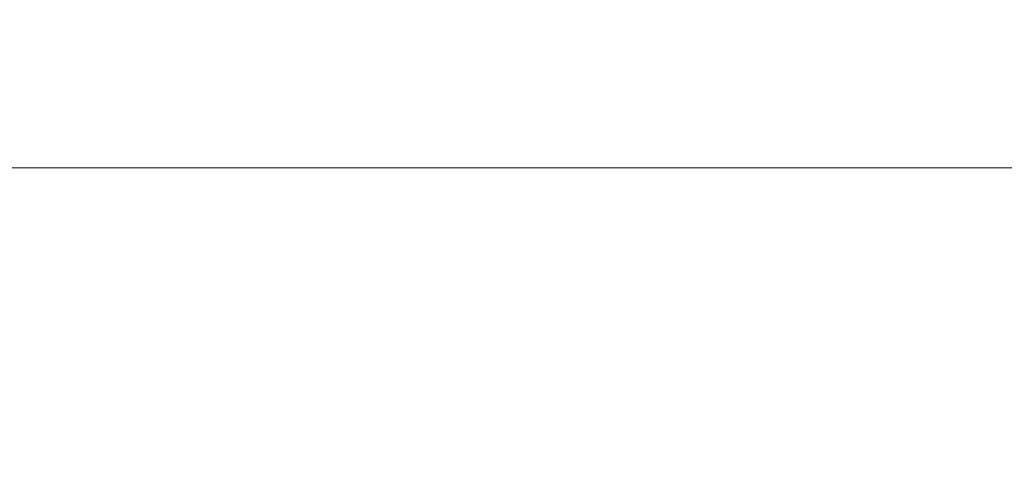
# Model space of a CAD drawing. Header units: centimetres. Extents: x -390 to 677, y -512 to 429.
# Tile 13 of 25: x 164.33 to 178.05, y -244.46 to -238.31. Entities that reach past the tile are written whole.
import ezdxf

# ---------------------------------------------------------------- set-up
doc = ezdxf.new("R2010")
doc.units = ezdxf.units.CM
doc.header["$MEASUREMENT"] = 0
doc.linetypes.add('Wipeout_Contour', pattern=[100, 0, -100])
doc.layers.add('299-Wymiary Opisy', color=7, linetype='Continuous')
doc.layers.add('Rozbiórka_320-W Umeblowanie', color=7, linetype='Continuous')
for name, color, linetype, lineweight in [('299-Wymiary Opisy_Nr_pióra__45', 7, 'Continuous', 15), ('299-Wymiary Opisy_Nr_pióra__6', 7, 'Continuous', 13), ('299-Wymiary Opisy_Nr_pióra__85', 7, 'Continuous', 13), ('Rozbiórka_320-W Umeblowanie_Nr_pióra__120', 7, 'Continuous', 13)]:
    doc.layers.add(name, color=color, linetype=linetype, lineweight=lineweight)
doc.styles.add('STYL_AUTOMATYCZNY_2', font='arial.ttf')
doc.dimstyles.new('STYL_AUTOMATYCZNY__1', dxfattribs={"dimtxt": 15, "dimasz": 11.875, "dimexe": 0.18, "dimexo": 0.0625, "dimgap": 0, "dimtad": 1, "dimdec": 0, "dimzin": 0, "dimdsep": 46, "dimtxsty": 'STYL_AUTOMATYCZNY_2', "dimblk": 'ARROWHEAD_6', "dimblk1": 'ARROWHEAD_6', "dimblk2": 'ARROWHEAD_6', "dimcen": 0.09, "dimse1": 1, "dimse2": 1, "dimclrd": 7, "dimclre": 7, "dimclrt": 7, "dimadec": 1, "dimazin": 0, "dimtfac": 1, "dimtdec": 4, "dimtmove": 0, "dimatfit": 3, "dimfxl": 1, "dimtolj": 1, "dimtzin": 0, "dimarcsym": 0})

# ---------------------------------------------------------------- blocks, each defined once
blk = doc.blocks.new('*D8')
at = {"layer": '299-Wymiary Opisy_Nr_pióra__45', "color": 7, "linetype": 'Continuous', "lineweight": 15}
for p, q in [((53.237, -24.75), (65.737, -37.25)), ((53.237, -323.75), (65.737, -336.25))]:
    blk.add_line(p, q, dxfattribs=at)
at = {"layer": '299-Wymiary Opisy_Nr_pióra__85', "color": 7, "linetype": 'Continuous', "lineweight": 13}
for p, q in [((59.487, -31), (59.487, 0)), ((71.206, -31), (47.769, -31)), ((59.487, -330), (59.487, -31)), ((71.206, -330), (47.769, -330)), ((59.487, -339.375), (59.487, -330))]:
    blk.add_line(p, q, dxfattribs=at)
at = {"layer": '299-Wymiary Opisy_Nr_pióra__6', "color": 7, "lineweight": 13, "char_height": 15, "attachment_point": 7, "rotation": 90, "style": 'STYL_AUTOMATYCZNY_2'}
for s, insert in [('\\A1;{\\pql;\\fArial|b0|i0|c238|p0;\\W1.000000;31}', (56.487, -60.132)), ('\\A1;{\\pql;\\fArial|b0|i0|c238|p0;\\W1.000000;299}', (56.487, -209.102))]:
    blk.add_mtext(s, dxfattribs=dict(at, insert=insert))
blk = doc.blocks.new('ARROWHEAD_6')
at = {"color": 0, "linetype": 'Continuous', "lineweight": 0}
for p, q in [((-0.5, -0.5), (0.5, 0.5)), ((0, 0), (-1, 0))]:
    blk.add_line(p, q, dxfattribs=at)

msp = doc.modelspace()

# ---------------------------------------------------------------- wipeouts: each hides what was drawn before it
at = {"color": 254, "linetype": 'Wipeout_Contour', "lineweight": 0, "ltscale": 1157.734415}
msp.add_wipeout([(157.355, -240.383), (157.356, -240.393), (164.972, -240.393), (164.968, -240.383)], dxfattribs=at).dxf.layer = 'Rozbiórka_320-W Umeblowanie'
at = {"color": 254, "linetype": 'Wipeout_Contour', "lineweight": 0, "ltscale": 1185.579855}
msp.add_wipeout([(172.128, -240.383), (172.134, -240.393), (174.639, -240.393), (174.631, -240.383)], dxfattribs=at).dxf.layer = 'Rozbiórka_320-W Umeblowanie'

# ---------------------------------------------------------------- next in the draw order: wipeouts: each hides what was drawn before it
at = {"color": 254, "linetype": 'Wipeout_Contour', "lineweight": 0, "ltscale": 1190.962353}
msp.add_wipeout([(176.709, -240.383), (174.631, -240.383), (174.639, -240.393), (176.72, -240.393)], dxfattribs=at).dxf.layer = 'Rozbiórka_320-W Umeblowanie'

# ---------------------------------------------------------------- next in the draw order: wipeouts: each hides what was drawn before it
at = {"color": 254, "linetype": 'Wipeout_Contour', "lineweight": 0, "ltscale": 1778.156737}
msp.add_wipeout([(172.134, -240.393), (172.151, -240.539), (172.144, -240.493), (172.162, -240.649), (174.68, -240.649), (174.639, -240.393)], dxfattribs=at).dxf.layer = 'Rozbiórka_320-W Umeblowanie'
at = {"color": 254, "linetype": 'Wipeout_Contour', "lineweight": 0, "ltscale": 1195.266266}
msp.add_wipeout([(178.266, -240.383), (176.709, -240.383), (176.72, -240.393), (178.278, -240.393)], dxfattribs=at).dxf.layer = 'Rozbiórka_320-W Umeblowanie'

# ---------------------------------------------------------------- next in the draw order: wipeouts: each hides what was drawn before it
at = {"color": 254, "linetype": 'Wipeout_Contour', "lineweight": 0, "ltscale": 1174.435667}
msp.add_wipeout([(164.968, -240.383), (164.972, -240.393), (172.134, -240.393), (172.128, -240.383)], dxfattribs=at).dxf.layer = 'Rozbiórka_320-W Umeblowanie'
at = {"color": 254, "linetype": 'Wipeout_Contour', "lineweight": 0, "ltscale": 1191.459377}
msp.add_wipeout([(176.72, -240.393), (174.639, -240.393), (174.68, -240.649), (176.77, -240.649)], dxfattribs=at).dxf.layer = 'Rozbiórka_320-W Umeblowanie'

# ---------------------------------------------------------------- next in the draw order: wipeouts: each hides what was drawn before it
at = {"color": 254, "linetype": 'Wipeout_Contour', "lineweight": 0, "ltscale": 1158.193832}
msp.add_wipeout([(157.356, -240.393), (157.362, -240.649), (164.989, -240.649), (164.972, -240.393)], dxfattribs=at).dxf.layer = 'Rozbiórka_320-W Umeblowanie'
at = {"color": 254, "linetype": 'Wipeout_Contour', "lineweight": 0, "ltscale": 1195.773618}
msp.add_wipeout([(176.72, -240.393), (176.77, -240.649), (178.335, -240.649), (178.278, -240.393)], dxfattribs=at).dxf.layer = 'Rozbiórka_320-W Umeblowanie'
at = {"color": 254, "linetype": 'Wipeout_Contour', "lineweight": 0, "ltscale": 1188.147871}
msp.add_wipeout([(172.162, -240.649), (172.402, -241.438), (175.009, -241.438), (174.68, -240.649)], dxfattribs=at).dxf.layer = 'Rozbiórka_320-W Umeblowanie'

# ---------------------------------------------------------------- next in the draw order: wipeouts: each hides what was drawn before it
at = {"color": 254, "linetype": 'Wipeout_Contour', "lineweight": 0, "ltscale": 1765.841857}
msp.add_wipeout([(164.972, -240.393), (164.989, -240.649), (172.162, -240.649), (172.144, -240.493), (172.151, -240.539), (172.134, -240.393)], dxfattribs=at).dxf.layer = 'Rozbiórka_320-W Umeblowanie'
at = {"color": 254, "linetype": 'Wipeout_Contour', "lineweight": 0, "ltscale": 1193.648602}
msp.add_wipeout([(176.77, -240.649), (174.68, -240.649), (175.009, -241.438), (177.173, -241.438)], dxfattribs=at).dxf.layer = 'Rozbiórka_320-W Umeblowanie'

# ---------------------------------------------------------------- next in the draw order: wipeouts: each hides what was drawn before it
at = {"color": 254, "linetype": 'Wipeout_Contour', "lineweight": 0, "ltscale": 1715.942254}
msp.add_wipeout([(127.385, -240.381), (127.384, -240.386), (127.388, -240.383), (179.556, -240.383), (179.56, -240.386), (179.559, -240.381)], dxfattribs=at).dxf.layer = 'Rozbiórka_320-W Umeblowanie'
at = {"color": 254, "linetype": 'Wipeout_Contour', "lineweight": 0, "ltscale": 1160.061974}
msp.add_wipeout([(157.362, -240.649), (157.412, -241.438), (165.138, -241.438), (164.989, -240.649)], dxfattribs=at).dxf.layer = 'Rozbiórka_320-W Umeblowanie'
at = {"color": 254, "linetype": 'Wipeout_Contour', "lineweight": 0, "ltscale": 1198.044752}
msp.add_wipeout([(178.335, -240.649), (176.77, -240.649), (177.173, -241.438), (178.794, -241.438)], dxfattribs=at).dxf.layer = 'Rozbiórka_320-W Umeblowanie'
at = {"color": 254, "linetype": 'Wipeout_Contour', "lineweight": 0, "ltscale": 1190.282815}
msp.add_wipeout([(172.402, -241.438), (172.49, -241.692), (175.129, -241.692), (175.009, -241.438)], dxfattribs=at).dxf.layer = 'Rozbiórka_320-W Umeblowanie'

# ---------------------------------------------------------------- next in the draw order: linework, layer by layer
at = {"layer": 'Rozbiórka_320-W Umeblowanie_Nr_pióra__120', "color": 7, "linetype": 'Continuous', "lineweight": 13}
for p, q in [((179.559, -240.381), (127.385, -240.381)), ((157.355, -240.383), (164.968, -240.383)), ((164.968, -240.383), (172.128, -240.383)), ((172.128, -240.383), (174.631, -240.383)), ((174.631, -240.383), (176.709, -240.383)), ((176.709, -240.383), (178.266, -240.383))]:
    msp.add_line(p, q, dxfattribs=at)

# ---------------------------------------------------------------- next in the draw order: wipeouts: each hides what was drawn before it
at = {"color": 254, "linetype": 'Wipeout_Contour', "lineweight": 0, "ltscale": 1176.872797}
msp.add_wipeout([(164.989, -240.649), (165.138, -241.438), (172.402, -241.438), (172.162, -240.649)], dxfattribs=at).dxf.layer = 'Rozbiórka_320-W Umeblowanie'
at = {"color": 254, "linetype": 'Wipeout_Contour', "lineweight": 0, "ltscale": 1195.911191}
msp.add_wipeout([(177.173, -241.438), (175.009, -241.438), (175.129, -241.692), (177.32, -241.692)], dxfattribs=at).dxf.layer = 'Rozbiórka_320-W Umeblowanie'

# ---------------------------------------------------------------- next in the draw order: wipeouts: each hides what was drawn before it
at = {"color": 254, "linetype": 'Wipeout_Contour', "lineweight": 0, "ltscale": 1161.941927}
msp.add_wipeout([(165.138, -241.438), (157.412, -241.438), (157.431, -241.692), (165.191, -241.692)], dxfattribs=at).dxf.layer = 'Rozbiórka_320-W Umeblowanie'
at = {"color": 254, "linetype": 'Wipeout_Contour', "lineweight": 0, "ltscale": 1200.410662}
msp.add_wipeout([(177.173, -241.438), (177.32, -241.692), (178.96, -241.692), (178.794, -241.438)], dxfattribs=at).dxf.layer = 'Rozbiórka_320-W Umeblowanie'
at = {"color": 254, "linetype": 'Wipeout_Contour', "lineweight": 0, "ltscale": 1191.430551}
msp.add_wipeout([(172.49, -241.692), (172.624, -241.953), (175.314, -241.953), (175.129, -241.692)], dxfattribs=at).dxf.layer = 'Rozbiórka_320-W Umeblowanie'

# ---------------------------------------------------------------- next in the draw order: wipeouts: each hides what was drawn before it
at = {"color": 254, "linetype": 'Wipeout_Contour', "lineweight": 0, "ltscale": 1178.881206}
msp.add_wipeout([(172.402, -241.438), (165.138, -241.438), (165.191, -241.692), (172.49, -241.692)], dxfattribs=at).dxf.layer = 'Rozbiórka_320-W Umeblowanie'
at = {"color": 254, "linetype": 'Wipeout_Contour', "lineweight": 0, "ltscale": 1197.146129}
msp.add_wipeout([(177.32, -241.692), (175.129, -241.692), (175.314, -241.953), (177.546, -241.953)], dxfattribs=at).dxf.layer = 'Rozbiórka_320-W Umeblowanie'

# ---------------------------------------------------------------- next in the draw order: wipeouts: each hides what was drawn before it
at = {"color": 254, "linetype": 'Wipeout_Contour', "lineweight": 0, "ltscale": 1162.903005}
msp.add_wipeout([(157.431, -241.692), (157.459, -241.953), (165.275, -241.953), (165.191, -241.692)], dxfattribs=at).dxf.layer = 'Rozbiórka_320-W Umeblowanie'
at = {"color": 254, "linetype": 'Wipeout_Contour', "lineweight": 0, "ltscale": 1201.715738}
msp.add_wipeout([(177.32, -241.692), (177.546, -241.953), (179.217, -241.953), (178.96, -241.692)], dxfattribs=at).dxf.layer = 'Rozbiórka_320-W Umeblowanie'
at = {"color": 254, "linetype": 'Wipeout_Contour', "lineweight": 0, "ltscale": 1192.623737}
msp.add_wipeout([(172.626, -241.953), (172.787, -242.173), (175.534, -242.173), (175.314, -241.953)], dxfattribs=at).dxf.layer = 'Rozbiórka_320-W Umeblowanie'

# ---------------------------------------------------------------- next in the draw order: wipeouts: each hides what was drawn before it
at = {"color": 254, "linetype": 'Wipeout_Contour', "lineweight": 0, "ltscale": 1179.933764}
msp.add_wipeout([(165.191, -241.692), (165.275, -241.953), (172.624, -241.953), (172.49, -241.692)], dxfattribs=at).dxf.layer = 'Rozbiórka_320-W Umeblowanie'
at = {"color": 254, "linetype": 'Wipeout_Contour', "lineweight": 0, "ltscale": 1198.455559}
msp.add_wipeout([(177.546, -241.953), (175.314, -241.953), (175.534, -242.173), (177.815, -242.173)], dxfattribs=at).dxf.layer = 'Rozbiórka_320-W Umeblowanie'

# ---------------------------------------------------------------- next in the draw order: wipeouts: each hides what was drawn before it
at = {"color": 254, "linetype": 'Wipeout_Contour', "lineweight": 0, "ltscale": 1163.839889}
msp.add_wipeout([(157.459, -241.953), (157.492, -242.173), (165.374, -242.173), (165.275, -241.953)], dxfattribs=at).dxf.layer = 'Rozbiórka_320-W Umeblowanie'
at = {"color": 254, "linetype": 'Wipeout_Contour', "lineweight": 0, "ltscale": 1203.119987}
msp.add_wipeout([(179.217, -241.953), (177.546, -241.953), (177.815, -242.173), (179.524, -242.173)], dxfattribs=at).dxf.layer = 'Rozbiórka_320-W Umeblowanie'
at = {"color": 254, "linetype": 'Wipeout_Contour', "lineweight": 0, "ltscale": 1193.463113}
msp.add_wipeout([(172.787, -242.173), (172.878, -242.258), (175.659, -242.258), (175.534, -242.173)], dxfattribs=at).dxf.layer = 'Rozbiórka_320-W Umeblowanie'

# ---------------------------------------------------------------- next in the draw order: wipeouts: each hides what was drawn before it
at = {"color": 254, "linetype": 'Wipeout_Contour', "lineweight": 0, "ltscale": 1180.998783}
msp.add_wipeout([(172.626, -241.953), (165.275, -241.953), (165.374, -242.173), (172.787, -242.173)], dxfattribs=at).dxf.layer = 'Rozbiórka_320-W Umeblowanie'
at = {"color": 254, "linetype": 'Wipeout_Contour', "lineweight": 0, "ltscale": 1199.39649}
msp.add_wipeout([(177.815, -242.173), (175.534, -242.173), (175.659, -242.258), (177.968, -242.258)], dxfattribs=at).dxf.layer = 'Rozbiórka_320-W Umeblowanie'

# ---------------------------------------------------------------- next in the draw order: wipeouts: each hides what was drawn before it
at = {"color": 254, "linetype": 'Wipeout_Contour', "lineweight": 0, "ltscale": 1164.461811}
msp.add_wipeout([(157.492, -242.173), (157.511, -242.258), (165.43, -242.258), (165.374, -242.173)], dxfattribs=at).dxf.layer = 'Rozbiórka_320-W Umeblowanie'
at = {"color": 254, "linetype": 'Wipeout_Contour', "lineweight": 0, "ltscale": 1204.14292}
msp.add_wipeout([(177.815, -242.173), (177.968, -242.258), (179.698, -242.258), (179.524, -242.173)], dxfattribs=at).dxf.layer = 'Rozbiórka_320-W Umeblowanie'
at = {"color": 254, "linetype": 'Wipeout_Contour', "lineweight": 0, "ltscale": 2385.091925}
msp.add_wipeout([(175.659, -242.258), (172.878, -242.258), (172.914, -242.292), (172.912, -242.292), (172.913, -242.293), (172.914, -242.293), (173.048, -242.418), (175.892, -242.418)], dxfattribs=at).dxf.layer = 'Rozbiórka_320-W Umeblowanie'

# ---------------------------------------------------------------- next in the draw order: wipeouts: each hides what was drawn before it
at = {"color": 254, "linetype": 'Wipeout_Contour', "lineweight": 0, "ltscale": 1181.731066}
msp.add_wipeout([(172.787, -242.173), (165.374, -242.173), (165.43, -242.258), (172.878, -242.258)], dxfattribs=at).dxf.layer = 'Rozbiórka_320-W Umeblowanie'
at = {"color": 254, "linetype": 'Wipeout_Contour', "lineweight": 0, "ltscale": 1200.267609}
msp.add_wipeout([(175.659, -242.258), (175.892, -242.418), (178.253, -242.418), (177.968, -242.258)], dxfattribs=at).dxf.layer = 'Rozbiórka_320-W Umeblowanie'

# ---------------------------------------------------------------- next in the draw order: wipeouts: each hides what was drawn before it
at = {"color": 254, "linetype": 'Wipeout_Contour', "lineweight": 0, "ltscale": 1164.993127}
msp.add_wipeout([(165.43, -242.258), (157.511, -242.258), (157.546, -242.418), (165.535, -242.418)], dxfattribs=at).dxf.layer = 'Rozbiórka_320-W Umeblowanie'
at = {"color": 254, "linetype": 'Wipeout_Contour', "lineweight": 0, "ltscale": 1205.098741}
msp.add_wipeout([(177.968, -242.258), (178.253, -242.418), (180.022, -242.418), (179.698, -242.258)], dxfattribs=at).dxf.layer = 'Rozbiórka_320-W Umeblowanie'
at = {"color": 254, "linetype": 'Wipeout_Contour', "lineweight": 0, "ltscale": 1195.813211}
msp.add_wipeout([(173.048, -242.418), (173.348, -242.828), (176.303, -242.828), (175.892, -242.418)], dxfattribs=at).dxf.layer = 'Rozbiórka_320-W Umeblowanie'

# ---------------------------------------------------------------- next in the draw order: wipeouts: each hides what was drawn before it
at = {"color": 254, "linetype": 'Wipeout_Contour', "lineweight": 0, "ltscale": 2370.984555}
msp.add_wipeout([(165.43, -242.258), (165.535, -242.418), (173.048, -242.418), (172.914, -242.293), (172.913, -242.293), (172.912, -242.292), (172.914, -242.292), (172.878, -242.258)], dxfattribs=at).dxf.layer = 'Rozbiórka_320-W Umeblowanie'
at = {"color": 254, "linetype": 'Wipeout_Contour', "lineweight": 0, "ltscale": 1202.040557}
msp.add_wipeout([(175.892, -242.418), (176.303, -242.828), (178.757, -242.828), (178.253, -242.418)], dxfattribs=at).dxf.layer = 'Rozbiórka_320-W Umeblowanie'

# ---------------------------------------------------------------- next in the draw order: wipeouts: each hides what was drawn before it
at = {"color": 254, "linetype": 'Wipeout_Contour', "lineweight": 0, "ltscale": 1166.161817}
msp.add_wipeout([(165.535, -242.418), (157.546, -242.418), (157.609, -242.828), (165.72, -242.828)], dxfattribs=at).dxf.layer = 'Rozbiórka_320-W Umeblowanie'
at = {"color": 254, "linetype": 'Wipeout_Contour', "lineweight": 0, "ltscale": 1198.029378}
msp.add_wipeout([(173.347, -242.828), (173.598, -243.315), (176.648, -243.315), (176.303, -242.828)], dxfattribs=at).dxf.layer = 'Rozbiórka_320-W Umeblowanie'

# ---------------------------------------------------------------- next in the draw order: wipeouts: each hides what was drawn before it
at = {"color": 254, "linetype": 'Wipeout_Contour', "lineweight": 0, "ltscale": 1183.753044}
msp.add_wipeout([(173.048, -242.418), (165.535, -242.418), (165.72, -242.828), (173.348, -242.828)], dxfattribs=at).dxf.layer = 'Rozbiórka_320-W Umeblowanie'
at = {"color": 254, "linetype": 'Wipeout_Contour', "lineweight": 0, "ltscale": 1204.478811}
msp.add_wipeout([(176.303, -242.828), (176.648, -243.315), (179.179, -243.315), (178.757, -242.828)], dxfattribs=at).dxf.layer = 'Rozbiórka_320-W Umeblowanie'

# ---------------------------------------------------------------- next in the draw order: wipeouts: each hides what was drawn before it
at = {"color": 254, "linetype": 'Wipeout_Contour', "lineweight": 0, "ltscale": 1167.908417}
msp.add_wipeout([(157.609, -242.828), (157.661, -243.315), (165.875, -243.315), (165.72, -242.828)], dxfattribs=at).dxf.layer = 'Rozbiórka_320-W Umeblowanie'
at = {"color": 254, "linetype": 'Wipeout_Contour', "lineweight": 0, "ltscale": 1200.328983}
msp.add_wipeout([(176.648, -243.315), (173.598, -243.315), (173.793, -243.865), (176.915, -243.865)], dxfattribs=at).dxf.layer = 'Rozbiórka_320-W Umeblowanie'

# ---------------------------------------------------------------- next in the draw order: wipeouts: each hides what was drawn before it
at = {"color": 254, "linetype": 'Wipeout_Contour', "lineweight": 0, "ltscale": 1185.733834}
msp.add_wipeout([(173.347, -242.828), (165.72, -242.828), (165.875, -243.315), (173.598, -243.315)], dxfattribs=at).dxf.layer = 'Rozbiórka_320-W Umeblowanie'
at = {"color": 254, "linetype": 'Wipeout_Contour', "lineweight": 0, "ltscale": 1206.954183}
msp.add_wipeout([(176.648, -243.315), (176.915, -243.865), (179.506, -243.865), (179.179, -243.315)], dxfattribs=at).dxf.layer = 'Rozbiórka_320-W Umeblowanie'

# ---------------------------------------------------------------- next in the draw order: wipeouts: each hides what was drawn before it
at = {"color": 254, "linetype": 'Wipeout_Contour', "lineweight": 0, "ltscale": 1169.840755}
msp.add_wipeout([(157.661, -243.315), (157.702, -243.865), (165.995, -243.865), (165.875, -243.315)], dxfattribs=at).dxf.layer = 'Rozbiórka_320-W Umeblowanie'
at = {"color": 254, "linetype": 'Wipeout_Contour', "lineweight": 0, "ltscale": 1202.640745}
msp.add_wipeout([(173.793, -243.865), (173.926, -244.462), (177.097, -244.462), (176.915, -243.865)], dxfattribs=at).dxf.layer = 'Rozbiórka_320-W Umeblowanie'

# ---------------------------------------------------------------- next in the draw order: wipeouts: each hides what was drawn before it
at = {"color": 254, "linetype": 'Wipeout_Contour', "lineweight": 0, "ltscale": 1187.848859}
msp.add_wipeout([(165.875, -243.315), (165.995, -243.865), (173.793, -243.865), (173.598, -243.315)], dxfattribs=at).dxf.layer = 'Rozbiórka_320-W Umeblowanie'
at = {"color": 254, "linetype": 'Wipeout_Contour', "lineweight": 0, "ltscale": 1209.391403}
msp.add_wipeout([(176.915, -243.865), (177.097, -244.462), (179.728, -244.462), (179.506, -243.865)], dxfattribs=at).dxf.layer = 'Rozbiórka_320-W Umeblowanie'

# ---------------------------------------------------------------- next in the draw order: wipeouts: each hides what was drawn before it
at = {"color": 254, "linetype": 'Wipeout_Contour', "lineweight": 0, "ltscale": 1171.900449}
msp.add_wipeout([(165.995, -243.865), (157.702, -243.865), (157.729, -244.462), (166.077, -244.462)], dxfattribs=at).dxf.layer = 'Rozbiórka_320-W Umeblowanie'
at = {"color": 254, "linetype": 'Wipeout_Contour', "lineweight": 0, "ltscale": 1204.895052}
msp.add_wipeout([(173.926, -244.462), (173.992, -245.086), (177.188, -245.086), (177.097, -244.462)], dxfattribs=at).dxf.layer = 'Rozbiórka_320-W Umeblowanie'

# ---------------------------------------------------------------- next in the draw order: wipeouts: each hides what was drawn before it
at = {"color": 254, "linetype": 'Wipeout_Contour', "lineweight": 0, "ltscale": 1190.032632}
msp.add_wipeout([(165.995, -243.865), (166.077, -244.462), (173.926, -244.462), (173.793, -243.865)], dxfattribs=at).dxf.layer = 'Rozbiórka_320-W Umeblowanie'
at = {"color": 254, "linetype": 'Wipeout_Contour', "lineweight": 0, "ltscale": 1211.717013}
msp.add_wipeout([(177.097, -244.462), (177.188, -245.086), (179.839, -245.086), (179.728, -244.462)], dxfattribs=at).dxf.layer = 'Rozbiórka_320-W Umeblowanie'

# ---------------------------------------------------------------- next in the draw order: dimensions: what is measured, and where the dimension line sits
at = {"layer": '299-Wymiary Opisy', "color": 7, "linetype": 'Continuous', "lineweight": 13}
dim = msp.add_linear_dim(base=(59.487, -31), p1=(250.472, -330), p2=(-69.955, -31), angle=90, dimstyle='STYL_AUTOMATYCZNY__1', dxfattribs=at)
dim.commit()
dim.dimension.update_dxf_attribs({"geometry": '*D8', "text_midpoint": (48.987, -191.979), "dimtype": 160, "text_rotation": 90})

doc.saveas('drawing.dxf')
